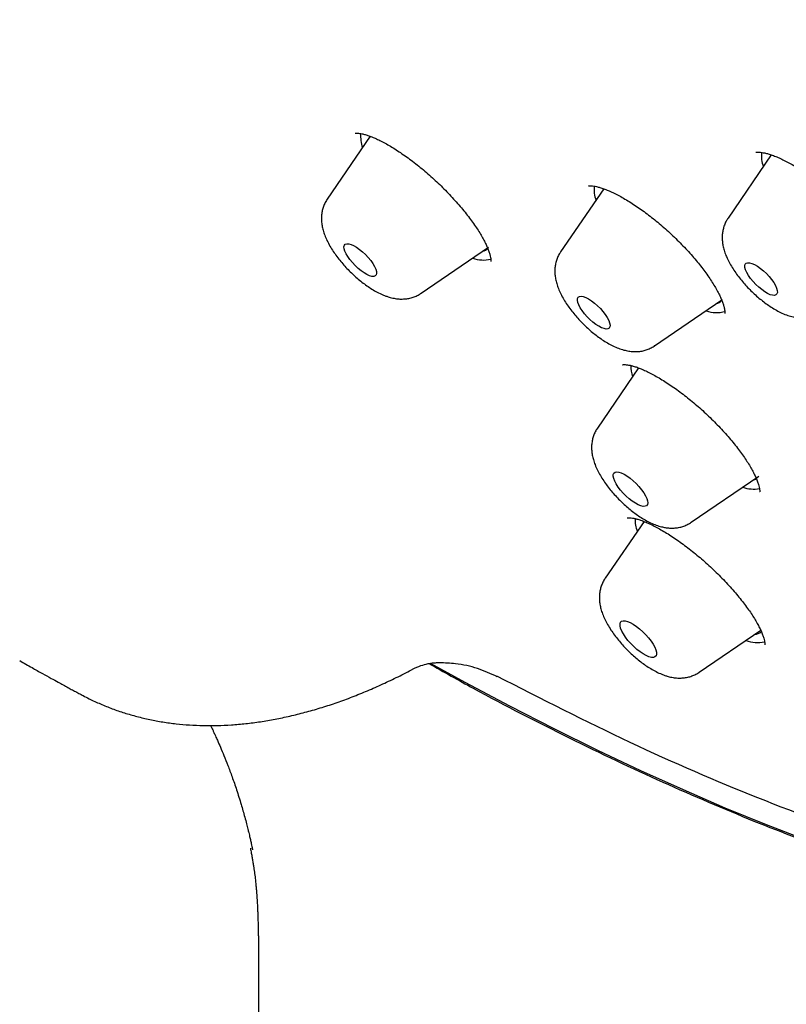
# Model space of a CAD drawing. Header units: millimetres. Extents: x 8 to 776, y 12 to 2253.
# Tile 9 of 67: x 546 to 560, y 757 to 775. Entities that reach past the tile are written whole.
import ezdxf

# ---------------------------------------------------------------- set-up
doc = ezdxf.new("R2010")
doc.units = ezdxf.units.MM

msp = doc.modelspace()

# ---------------------------------------------------------------- linework, layer by layer
at = {"color": 7, "linetype": 'Continuous', "lineweight": 30}
for p, q in [((552.376, 772.883), (551.586, 771.73)), ((552.369, 772.886), (552.359, 772.858)), ((559.74, 772.542), (558.945, 771.381)), ((559.732, 772.546), (559.718, 772.51)), ((556.664, 771.92), (555.872, 770.764)), ((556.657, 771.925), (556.645, 771.893)), ((553.31, 770.002), (554.548, 770.845)), ((557.596, 769.037), (558.834, 769.88)), ((557.596, 769.037), (557.592, 769.034)), ((557.304, 768.631), (556.547, 767.525)), ((558.27, 765.797), (559.508, 766.641)), ((557.404, 765.813), (556.69, 764.771)), ((558.27, 765.797), (558.264, 765.793)), ((558.414, 763.043), (559.545, 763.814)), ((550.322, 757.801), (550.322, 659.794))]:
    msp.add_line(p, q, dxfattribs=at)
at = {"color": 7, "linetype": 'Continuous', "lineweight": 30, "flags": 128}
for points in [[(552.023, 770.898), (552.071, 770.877), (552.124, 770.846), (552.178, 770.808), (552.234, 770.763), (552.288, 770.712), (552.339, 770.659), (552.384, 770.603), (552.424, 770.548), (552.455, 770.495), (552.477, 770.446), (552.49, 770.403), (552.493, 770.366), (552.485, 770.338), (552.468, 770.32), (552.441, 770.311), (552.406, 770.312), (552.363, 770.324), (552.315, 770.345), (552.262, 770.376), (552.207, 770.414), (552.152, 770.459), (552.098, 770.51), (552.047, 770.564), (552.002, 770.619), (551.962, 770.674), (551.931, 770.727), (551.908, 770.776), (551.896, 770.82), (551.893, 770.856), (551.9, 770.884), (551.918, 770.903), (551.945, 770.911), (551.98, 770.91), (552.023, 770.898)], [(559.278, 770.555), (559.305, 770.563), (559.34, 770.561), (559.383, 770.549), (559.432, 770.527), (559.485, 770.497), (559.539, 770.458), (559.595, 770.412), (559.649, 770.362), (559.699, 770.308), (559.745, 770.253), (559.784, 770.197), (559.815, 770.145), (559.837, 770.096), (559.849, 770.053), (559.852, 770.017), (559.844, 769.989), (559.826, 769.971), (559.798, 769.962), (559.763, 769.964), (559.72, 769.976), (559.671, 769.998), (559.619, 770.029), (559.564, 770.068), (559.508, 770.113), (559.454, 770.164), (559.404, 770.218), (559.358, 770.273), (559.319, 770.328), (559.288, 770.381), (559.266, 770.43), (559.254, 770.473), (559.252, 770.509), (559.26, 770.537), (559.278, 770.555)], [(556.248, 769.947), (556.288, 769.94), (556.333, 769.923), (556.384, 769.897), (556.438, 769.862), (556.493, 769.82), (556.548, 769.772), (556.601, 769.72), (556.649, 769.665), (556.692, 769.609), (556.727, 769.555), (556.754, 769.504), (556.771, 769.458), (556.779, 769.418), (556.776, 769.386), (556.764, 769.362), (556.741, 769.349), (556.71, 769.345), (556.67, 769.352), (556.625, 769.369), (556.574, 769.395), (556.52, 769.43), (556.464, 769.472), (556.41, 769.52), (556.357, 769.572), (556.309, 769.627), (556.266, 769.683), (556.231, 769.737), (556.204, 769.788), (556.186, 769.835), (556.179, 769.874), (556.182, 769.907), (556.194, 769.93), (556.217, 769.943), (556.248, 769.947)], [(556.94, 766.719), (556.985, 766.705), (557.036, 766.681), (557.09, 766.648), (557.147, 766.608), (557.203, 766.56), (557.258, 766.508), (557.31, 766.453), (557.357, 766.396), (557.397, 766.34), (557.429, 766.286), (557.452, 766.235), (557.466, 766.19), (557.47, 766.152), (557.464, 766.122), (557.447, 766.102), (557.421, 766.091), (557.387, 766.09), (557.345, 766.1), (557.297, 766.119), (557.244, 766.148), (557.188, 766.184), (557.132, 766.228), (557.076, 766.278), (557.022, 766.332), (556.973, 766.388), (556.929, 766.445), (556.893, 766.501), (556.865, 766.553), (556.846, 766.601), (556.837, 766.643), (556.839, 766.677), (556.85, 766.702), (556.871, 766.718), (556.902, 766.724), (556.94, 766.719)], [(559.401, 766.568), (559.438, 766.582), (559.457, 766.592)], [(557.393, 765.819), (557.39, 765.802), (557.388, 765.79)], [(557.1, 763.976), (557.151, 763.955), (557.206, 763.925), (557.263, 763.886), (557.322, 763.84), (557.38, 763.789), (557.435, 763.733), (557.486, 763.675), (557.532, 763.617), (557.57, 763.559), (557.6, 763.504), (557.621, 763.454), (557.632, 763.41), (557.632, 763.373), (557.623, 763.345), (557.604, 763.326), (557.575, 763.317), (557.538, 763.318), (557.494, 763.329), (557.443, 763.35), (557.388, 763.381), (557.331, 763.419), (557.272, 763.465), (557.214, 763.517), (557.159, 763.572), (557.108, 763.63), (557.062, 763.689), (557.024, 763.747), (556.994, 763.801), (556.973, 763.852), (556.962, 763.896), (556.962, 763.933), (556.971, 763.961), (556.99, 763.98), (557.019, 763.989), (557.056, 763.988), (557.1, 763.976)], [(560.396, 759.956), (559.652, 760.243), (558.895, 760.552), (558.126, 760.883), (557.345, 761.235), (556.554, 761.609), (555.752, 762.003), (554.941, 762.419), (554.12, 762.854), (553.481, 763.204)]]:
    msp.add_lwpolyline(points, dxfattribs=at)
at = {"color": 7, "linetype": 'Continuous', "lineweight": 30}
for centre, radius, start, end in [((552.887, 772.888), 0.688, 176.055, 198.1015), ((560.202, 772.534), 0.645, 175.0053, 198.8204), ((557.176, 771.923), 0.691, 176.1025, 198.0496), ((554.388, 770.966), 0.201, 285.1565, 315.98), ((554.449, 771.164), 0.552, 249.5977, 284.8011), ((558.677, 769.996), 0.195, 284.8286, 322.2361), ((558.732, 770.18), 0.534, 249.2336, 287.2116), ((557.908, 768.698), 0.75, 181.4353, 197.6807), ((559.416, 766.996), 0.589, 250.2524, 280.4475), ((558.014, 765.88), 0.778, 181.0224, 198.867), ((559.414, 763.962), 0.224, 275.1979, 309.9085), ((559.489, 764.189), 0.601, 248.9271, 282.3664)]:
    msp.add_arc(centre, radius, start, end, dxfattribs=at)
for points, knots in [([(568.573, 783.572), (569.058, 782.77), (570.055, 781.122), (571.348, 778.709), (572.494, 776.334), (573.446, 774.059), (574.203, 771.897), (574.759, 769.862), (575.11, 767.966), (575.254, 766.221), (575.191, 764.638), (574.921, 763.227), (574.445, 761.995), (573.767, 760.951), (572.89, 760.102), (571.82, 759.451), (570.565, 759.005), (569.13, 758.764), (567.526, 758.731), (565.762, 758.906), (563.832, 759.291), (561.747, 759.889), (559.512, 760.706), (557.167, 761.715), (555.521, 762.554), (554.698, 762.974)], [0, 0, 0, 0, 0.041096, 0.084486, 0.127877, 0.171267, 0.214657, 0.258047, 0.301438, 0.344828, 0.388218, 0.431608, 0.474999, 0.518389, 0.561779, 0.60517, 0.64856, 0.69195, 0.73534, 0.778731, 0.822121, 0.866591, 0.91106, 0.95553, 1, 1, 1, 1]), ([(552.096, 772.938), (552.097, 772.938), (552.097, 772.938), (552.111, 772.941), (552.138, 772.941), (552.176, 772.938), (552.224, 772.93), (552.283, 772.915), (552.35, 772.894), (552.426, 772.865), (552.509, 772.828), (552.599, 772.783), (552.696, 772.73), (552.798, 772.67), (552.904, 772.602), (553.014, 772.527), (553.126, 772.446), (553.239, 772.359), (553.351, 772.267), (553.462, 772.172), (553.571, 772.073), (553.678, 771.971), (553.782, 771.866), (553.883, 771.759), (553.981, 771.651), (554.073, 771.543), (554.159, 771.436), (554.238, 771.331), (554.309, 771.23), (554.372, 771.134), (554.426, 771.043), (554.473, 770.957), (554.512, 770.876), (554.543, 770.801), (554.566, 770.736), (554.581, 770.68), (554.589, 770.636), (554.592, 770.605), (554.591, 770.586), (554.59, 770.584), (554.59, 770.583)], [0, 0, 0, 0, 0.017887, 0.04194, 0.065543, 0.089285, 0.113466, 0.138197, 0.163459, 0.189134, 0.214937, 0.24135, 0.268374, 0.295898, 0.323808, 0.351987, 0.380328, 0.408728, 0.437084, 0.465313, 0.493239, 0.52129, 0.549615, 0.578141, 0.606778, 0.635397, 0.663858, 0.692039, 0.719826, 0.747109, 0.77386, 0.800857, 0.827878, 0.8547, 0.881109, 0.906885, 0.931844, 0.955882, 0.979054, 1, 1, 1, 1]), ([(559.454, 772.587), (559.454, 772.587), (559.453, 772.587), (559.462, 772.59), (559.484, 772.592), (559.519, 772.592), (559.564, 772.588), (559.619, 772.578), (559.684, 772.561), (559.758, 772.537), (559.841, 772.505), (559.93, 772.466), (560.025, 772.418), (560.125, 772.364), (560.229, 772.302), (560.336, 772.233), (560.447, 772.157), (560.56, 772.074), (560.674, 771.986), (560.788, 771.892), (560.901, 771.795), (561.011, 771.694), (561.117, 771.592), (561.219, 771.488), (561.316, 771.383), (561.409, 771.277), (561.497, 771.17), (561.58, 771.063), (561.655, 770.959), (561.724, 770.857), (561.784, 770.761), (561.834, 770.671), (561.876, 770.588), (561.909, 770.513), (561.933, 770.445), (561.951, 770.385), (561.961, 770.336), (561.965, 770.297), (561.964, 770.27), (561.962, 770.255), (561.962, 770.255), (561.962, 770.255)], [0, 0, 0, 0, 0.008828, 0.033401, 0.056707, 0.079944, 0.103528, 0.127714, 0.152553, 0.177995, 0.203942, 0.230274, 0.256878, 0.28356, 0.310112, 0.337181, 0.364682, 0.39252, 0.420588, 0.448769, 0.476927, 0.504939, 0.532714, 0.560188, 0.587488, 0.615161, 0.643104, 0.671186, 0.699223, 0.727014, 0.754383, 0.781157, 0.807183, 0.832382, 0.857922, 0.883155, 0.908049, 0.932538, 0.956657, 0.980636, 1, 1, 1, 1]), ([(556.382, 771.971), (556.382, 771.971), (556.381, 771.97), (556.388, 771.972), (556.406, 771.975), (556.437, 771.975), (556.479, 771.97), (556.531, 771.96), (556.593, 771.944), (556.664, 771.921), (556.744, 771.89), (556.832, 771.85), (556.926, 771.803), (557.026, 771.748), (557.131, 771.686), (557.239, 771.617), (557.349, 771.541), (557.46, 771.46), (557.571, 771.373), (557.683, 771.281), (557.795, 771.184), (557.905, 771.083), (558.014, 770.979), (558.119, 770.873), (558.219, 770.766), (558.314, 770.659), (558.402, 770.554), (558.483, 770.451), (558.558, 770.349), (558.626, 770.249), (558.688, 770.152), (558.742, 770.059), (558.787, 769.972), (558.823, 769.892), (558.851, 769.822), (558.87, 769.761), (558.881, 769.713), (558.886, 769.676), (558.887, 769.649), (558.885, 769.634), (558.885, 769.634), (558.884, 769.633)], [0, 0, 0, 0, 0.004979, 0.027912, 0.052065, 0.075626, 0.099023, 0.122381, 0.146603, 0.17166, 0.197474, 0.223927, 0.250885, 0.278211, 0.305779, 0.333478, 0.361199, 0.388696, 0.416254, 0.444174, 0.472386, 0.500801, 0.529315, 0.557793, 0.58611, 0.614164, 0.641862, 0.669102, 0.696529, 0.724196, 0.75197, 0.779638, 0.806988, 0.833807, 0.859887, 0.885042, 0.909137, 0.932167, 0.956039, 0.979815, 1, 1, 1, 1]), ([(551.586, 771.729), (551.585, 771.726), (551.566, 771.703), (551.54, 771.652), (551.509, 771.578), (551.49, 771.501), (551.48, 771.423), (551.478, 771.344), (551.486, 771.262), (551.503, 771.178), (551.531, 771.088), (551.569, 770.993), (551.619, 770.894), (551.678, 770.795), (551.744, 770.7), (551.814, 770.608), (551.889, 770.52), (551.968, 770.435), (552.05, 770.355), (552.135, 770.278), (552.223, 770.205), (552.314, 770.138), (552.408, 770.076), (552.505, 770.02), (552.591, 769.979), (552.645, 769.958), (552.664, 769.951)], [0, 0, 0, 0, 0.003442, 0.038465, 0.073055, 0.107574, 0.142452, 0.178242, 0.21569, 0.255777, 0.299635, 0.347908, 0.399265, 0.449892, 0.498704, 0.546013, 0.592325, 0.638071, 0.683604, 0.729224, 0.775174, 0.821824, 0.869641, 0.919258, 0.971513, 1, 1, 1, 1]), ([(558.945, 771.38), (558.933, 771.361), (558.906, 771.32), (558.876, 771.25), (558.853, 771.174), (558.84, 771.097), (558.837, 771.018), (558.842, 770.937), (558.856, 770.853), (558.881, 770.765), (558.916, 770.671), (558.963, 770.573), (559.02, 770.474), (559.084, 770.378), (559.153, 770.285), (559.227, 770.196), (559.304, 770.11), (559.386, 770.028), (559.47, 769.95), (559.557, 769.877), (559.647, 769.808), (559.74, 769.745), (559.836, 769.687), (559.938, 769.635), (560.039, 769.595), (560.137, 769.567), (560.226, 769.551), (560.312, 769.546), (560.394, 769.55), (560.474, 769.565), (560.551, 769.59), (560.604, 769.614), (560.632, 769.63), (560.636, 769.633)], [0, 0, 0, 0, 0.0223077, 0.0492545, 0.0760645, 0.1030536, 0.1306211, 0.1592992, 0.1897998, 0.2229925, 0.2595755, 0.2990476, 0.3387236, 0.3770431, 0.4140914, 0.4502594, 0.4859014, 0.5213062, 0.5567267, 0.5923377, 0.6284073, 0.6652724, 0.7033844, 0.7433537, 0.7858321, 0.8218432, 0.8544502, 0.8846989, 0.9134416, 0.9412411, 0.9684574, 0.9953038, 1, 1, 1, 1]), ([(555.873, 770.764), (555.869, 770.758), (555.848, 770.731), (555.821, 770.676), (555.792, 770.602), (555.774, 770.525), (555.765, 770.446), (555.765, 770.367), (555.774, 770.285), (555.793, 770.199), (555.822, 770.109), (555.862, 770.013), (555.914, 769.914), (555.974, 769.816), (556.04, 769.721), (556.111, 769.63), (556.187, 769.542), (556.266, 769.458), (556.349, 769.378), (556.434, 769.301), (556.523, 769.23), (556.614, 769.163), (556.708, 769.102), (556.807, 769.047), (556.907, 769.001), (557.005, 768.966), (557.098, 768.943), (557.165, 768.934), (557.201, 768.932), (557.207, 768.931)], [0, 0, 0, 0, 0.007944, 0.039047, 0.069812, 0.100565, 0.131704, 0.163743, 0.197375, 0.233506, 0.273134, 0.31666, 0.362515, 0.407355, 0.450582, 0.492539, 0.533671, 0.574351, 0.614885, 0.655526, 0.696507, 0.738166, 0.780939, 0.825416, 0.872363, 0.916184, 0.955906, 0.992418, 1, 1, 1, 1]), ([(552.664, 769.951), (552.683, 769.944), (552.732, 769.927), (552.811, 769.908), (552.899, 769.896), (552.983, 769.895), (553.065, 769.903), (553.144, 769.921), (553.219, 769.949), (553.275, 769.977), (553.302, 769.998), (553.309, 770.002)], [0, 0, 0, 0, 0.093608, 0.241233, 0.375416, 0.50106, 0.621294, 0.738155, 0.852946, 0.966519, 1, 1, 1, 1]), ([(557.207, 768.931), (557.233, 768.931), (557.285, 768.93), (557.365, 768.94), (557.444, 768.96), (557.518, 768.991), (557.569, 769.016), (557.592, 769.035), (557.595, 769.037)], [0, 0, 0, 0, 0.1975159, 0.398741, 0.5946948, 0.7874641, 0.9783892, 1, 1, 1, 1]), ([(557.008, 768.689), (557.009, 768.689), (557.01, 768.69), (557.027, 768.692), (557.056, 768.693), (557.095, 768.689), (557.145, 768.68), (557.205, 768.665), (557.274, 768.643), (557.351, 768.613), (557.436, 768.576), (557.528, 768.531), (557.627, 768.477), (557.731, 768.416), (557.839, 768.348), (557.95, 768.273), (558.062, 768.192), (558.175, 768.106), (558.287, 768.015), (558.398, 767.92), (558.508, 767.822), (558.617, 767.719), (558.723, 767.614), (558.825, 767.506), (558.923, 767.399), (559.015, 767.292), (559.1, 767.187), (559.177, 767.085), (559.247, 766.987), (559.309, 766.891), (559.365, 766.799), (559.412, 766.712), (559.452, 766.63), (559.482, 766.557), (559.505, 766.493), (559.519, 766.44), (559.526, 766.399), (559.528, 766.371), (559.527, 766.356), (559.526, 766.355), (559.526, 766.354)], [0, 0, 0, 0, 0.021965, 0.046131, 0.069794, 0.093542, 0.117636, 0.142143, 0.166782, 0.192199, 0.21837, 0.24518, 0.272502, 0.300207, 0.328168, 0.356274, 0.384423, 0.412508, 0.44032, 0.468201, 0.4964, 0.52485, 0.553461, 0.582131, 0.610707, 0.639075, 0.667127, 0.694766, 0.721876, 0.749208, 0.776703, 0.804183, 0.831421, 0.858197, 0.884286, 0.909485, 0.933653, 0.956757, 0.978957, 1, 1, 1, 1]), ([(556.547, 767.523), (556.54, 767.514), (556.517, 767.482), (556.489, 767.423), (556.462, 767.348), (556.446, 767.271), (556.439, 767.192), (556.44, 767.112), (556.451, 767.03), (556.472, 766.944), (556.503, 766.852), (556.545, 766.755), (556.599, 766.656), (556.66, 766.559), (556.727, 766.464), (556.799, 766.374), (556.876, 766.287), (556.955, 766.203), (557.039, 766.124), (557.125, 766.048), (557.214, 765.978), (557.305, 765.912), (557.4, 765.852), (557.5, 765.798), (557.599, 765.754), (557.681, 765.726), (557.729, 765.714), (557.744, 765.711)], [0, 0, 0, 0, 0.01424, 0.047163, 0.079788, 0.112471, 0.145654, 0.179912, 0.216022, 0.254983, 0.29782, 0.344684, 0.393301, 0.440579, 0.486177, 0.530517, 0.574061, 0.617188, 0.660217, 0.703396, 0.746997, 0.791394, 0.837073, 0.884699, 0.935098, 0.979794, 1, 1, 1, 1]), ([(557.095, 765.879), (557.095, 765.879), (557.095, 765.879), (557.107, 765.881), (557.131, 765.882), (557.167, 765.879), (557.214, 765.872), (557.272, 765.858), (557.329, 765.841), (557.392, 765.818), (557.46, 765.79), (557.546, 765.75), (557.639, 765.703), (557.739, 765.647), (557.844, 765.584), (557.952, 765.513), (558.064, 765.436), (558.177, 765.353), (558.291, 765.265), (558.403, 765.173), (558.514, 765.078), (558.622, 764.979), (558.73, 764.877), (558.835, 764.772), (558.936, 764.664), (559.034, 764.557), (559.125, 764.449), (559.21, 764.344), (559.287, 764.242), (559.356, 764.145), (559.417, 764.052), (559.47, 763.963), (559.515, 763.879), (559.552, 763.801), (559.58, 763.732), (559.601, 763.671), (559.613, 763.622), (559.619, 763.583), (559.621, 763.559), (559.619, 763.547), (559.62, 763.548), (559.62, 763.549)], [0, 0, 0, 0, 0.013383, 0.037429, 0.061008, 0.084719, 0.10886, 0.133536, 0.159821, 0.174142, 0.19959, 0.225624, 0.252364, 0.279699, 0.307506, 0.335655, 0.364015, 0.392458, 0.420835, 0.449047, 0.477001, 0.504895, 0.533223, 0.561882, 0.590746, 0.619667, 0.648437, 0.676898, 0.704903, 0.732329, 0.759389, 0.786615, 0.813801, 0.840786, 0.867393, 0.893437, 0.918749, 0.943213, 0.966828, 0.989777, 1, 1, 1, 1]), ([(557.744, 765.711), (557.765, 765.706), (557.815, 765.696), (557.893, 765.69), (557.976, 765.692), (558.057, 765.704), (558.134, 765.726), (558.206, 765.757), (558.249, 765.784), (558.269, 765.797)], [0, 0, 0, 0, 0.1269134, 0.2888468, 0.441509, 0.5885988, 0.7322307, 0.8737626, 1, 1, 1, 1]), ([(556.691, 764.77), (556.686, 764.764), (556.666, 764.737), (556.638, 764.682), (556.61, 764.607), (556.592, 764.53), (556.583, 764.452), (556.583, 764.372), (556.592, 764.29), (556.611, 764.205), (556.64, 764.114), (556.681, 764.018), (556.732, 763.919), (556.793, 763.821), (556.859, 763.726), (556.931, 763.635), (557.006, 763.547), (557.085, 763.463), (557.168, 763.383), (557.254, 763.307), (557.342, 763.236), (557.433, 763.169), (557.528, 763.108), (557.626, 763.053), (557.712, 763.013), (557.767, 762.993), (557.786, 762.986)], [0, 0, 0, 0, 0.009173, 0.043797, 0.078047, 0.112292, 0.146973, 0.182667, 0.220148, 0.260428, 0.304616, 0.353139, 0.404194, 0.454093, 0.502198, 0.548896, 0.594684, 0.639973, 0.685105, 0.730358, 0.775996, 0.822395, 0.870042, 0.919599, 0.971918, 1, 1, 1, 1]), ([(545.939, 763.259), (546.014, 763.215), (546.154, 763.135), (546.347, 763.026), (546.507, 762.938), (546.634, 762.868), (546.736, 762.812), (546.824, 762.765), (546.906, 762.72), (546.986, 762.677), (547.051, 762.643), (547.09, 762.622), (547.102, 762.616)], [0, 0, 0, 0, 0.195983, 0.362635, 0.499984, 0.608048, 0.68929, 0.762941, 0.833106, 0.899786, 0.968081, 1, 1, 1, 1]), ([(553.153, 763.099), (553.204, 763.124), (553.298, 763.168), (553.43, 763.203), (553.532, 763.218), (553.603, 763.222), (553.635, 763.221), (553.647, 763.221)], [0, 0, 0, 0, 0.300883, 0.55414, 0.758226, 0.912815, 1, 1, 1, 1]), ([(553.453, 763.205), (553.725, 763.051), (554.6, 762.559), (556.035, 761.829), (557.76, 761.005), (558.865, 760.543), (559.419, 760.312)], [0, 0, 0, 0, 0.130487, 0.419413, 0.709159, 1, 1, 1, 1]), ([(554.704, 762.963), (554.588, 763.017), (554.361, 763.122), (553.991, 763.206), (553.745, 763.215), (553.647, 763.218)], [0, 0, 0, 0, 0.38396, 0.754209, 1, 1, 1, 1]), ([(547.104, 762.617), (547.14, 762.597), (547.244, 762.541), (547.422, 762.461), (547.639, 762.373), (547.862, 762.296), (548.092, 762.23), (548.327, 762.174), (548.567, 762.13), (548.81, 762.097), (549.057, 762.075), (549.309, 762.065), (549.566, 762.065), (549.826, 762.077), (550.09, 762.1), (550.358, 762.135), (550.628, 762.181), (550.901, 762.238), (551.177, 762.307), (551.455, 762.386), (551.733, 762.476), (552.011, 762.577), (552.291, 762.689), (552.571, 762.811), (552.853, 762.945), (553.046, 763.041), (553.146, 763.095), (553.151, 763.098)], [0, 0, 0, 0, 0.021539, 0.062443, 0.10346, 0.144897, 0.186601, 0.228444, 0.270284, 0.311935, 0.353695, 0.395834, 0.438076, 0.480484, 0.523117, 0.566055, 0.608658, 0.651784, 0.695127, 0.738498, 0.78167, 0.824466, 0.867574, 0.910843, 0.954124, 0.997458, 1, 1, 1, 1]), ([(557.786, 762.986), (557.805, 762.98), (557.854, 762.964), (557.932, 762.947), (558.02, 762.937), (558.103, 762.937), (558.185, 762.947), (558.263, 762.967), (558.337, 762.998), (558.388, 763.024), (558.411, 763.042), (558.413, 763.043)], [0, 0, 0, 0, 0.097523, 0.24656, 0.382689, 0.510769, 0.633768, 0.753607, 0.871515, 0.988307, 1, 1, 1, 1]), ([(549.446, 762.067), (549.449, 762.06), (549.462, 762.034), (549.482, 761.991), (549.508, 761.933), (549.537, 761.869), (549.577, 761.779), (549.629, 761.659), (549.693, 761.506), (549.765, 761.325), (549.843, 761.116), (549.925, 760.878), (550.003, 760.631), (550.05, 760.463), (550.071, 760.386)], [0, 0, 0, 0, 0.0101521, 0.0412569, 0.0687193, 0.1057139, 0.152508, 0.2280324, 0.3203779, 0.4297299, 0.5563018, 0.7001745, 0.8612387, 1, 1, 1, 1]), ([(550.073, 760.381), (550.084, 760.34), (550.104, 760.268), (550.127, 760.174), (550.144, 760.105), (550.156, 760.054), (550.166, 760.012), (550.175, 759.974), (550.183, 759.936), (550.192, 759.892), (550.203, 759.84), (550.211, 759.802), (550.215, 759.782)], [0, 0, 0, 0, 0.180662, 0.319988, 0.418483, 0.49763, 0.568293, 0.627513, 0.692912, 0.768004, 0.873218, 1, 1, 1, 1]), ([(559.419, 760.312), (559.946, 760.105), (561, 759.693), (562.506, 759.201), (563.827, 758.839), (564.979, 758.582), (565.634, 758.476), (565.961, 758.424)], [0, 0, 0, 0, 0.2230234, 0.4454904, 0.6680867, 0.8341181, 1, 1, 1, 1]), ([(550.174, 759.815), (550.18, 759.786), (550.191, 759.73), (550.206, 759.649), (550.219, 759.571), (550.231, 759.495), (550.24, 759.433), (550.248, 759.375), (550.256, 759.315), (550.265, 759.245), (550.273, 759.167), (550.281, 759.085), (550.288, 759.007), (550.293, 758.936), (550.297, 758.867), (550.302, 758.797), (550.305, 758.72), (550.309, 758.633), (550.313, 758.536), (550.316, 758.438), (550.318, 758.351), (550.32, 758.275), (550.321, 758.191), (550.323, 758.088), (550.324, 757.955), (550.324, 757.855), (550.324, 757.799)], [0, 0, 0, 0, 0.051117, 0.094428, 0.130265, 0.161647, 0.19313, 0.225378, 0.260629, 0.29726, 0.353557, 0.408628, 0.459669, 0.504341, 0.542023, 0.581704, 0.621395, 0.661481, 0.708833, 0.755758, 0.789824, 0.818669, 0.849753, 0.888923, 0.93875, 1, 1, 1, 1])]:
    msp.add_open_spline(points, degree=3, knots=knots, dxfattribs=at)

doc.saveas('drawing.dxf')
